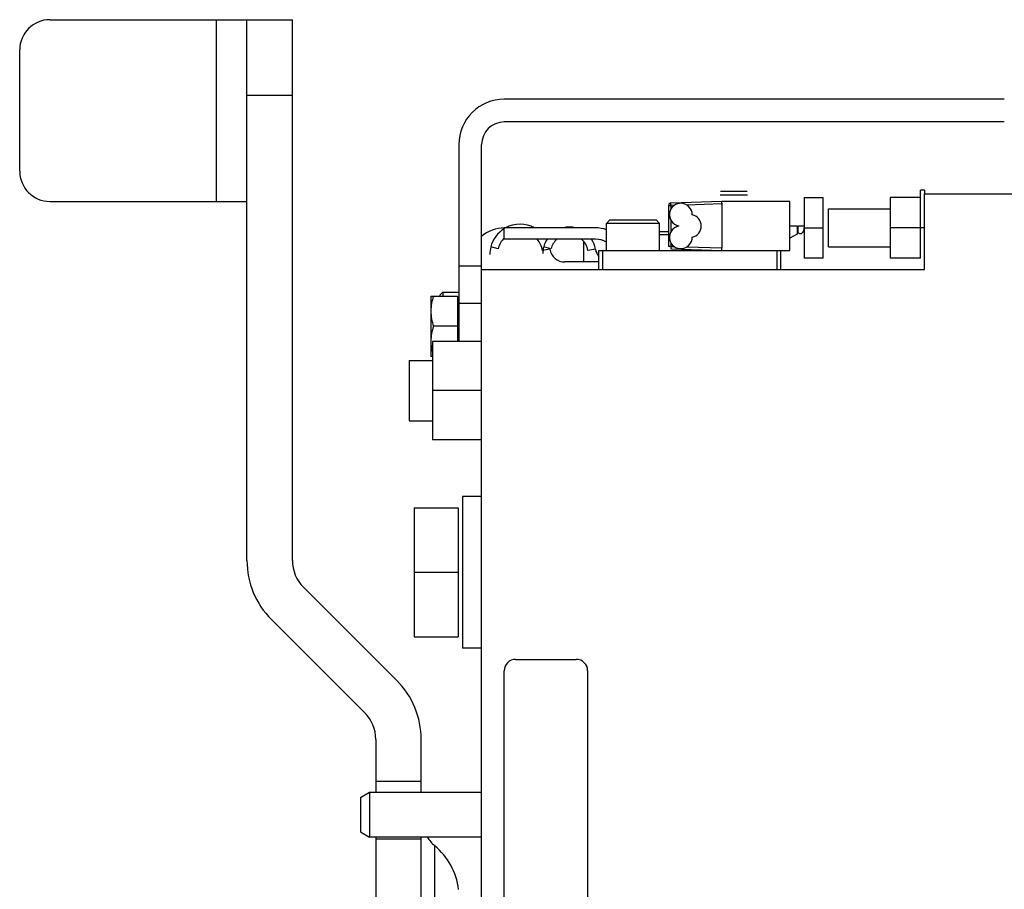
# Model space of a CAD drawing. Extents: x -1425 to 1181, y 8 to 1322.
# Tile 50 of 63: x 334 to 464, y 706 to 820. Entities that reach past the tile are written whole.
import ezdxf

# ---------------------------------------------------------------- set-up
doc = ezdxf.new("R2010")
doc.units = 0
doc.header["$LTSCALE"] = 65.395
doc.layers.add('SG38_1', color=7, linetype='CONTINUOUS')

msp = doc.modelspace()

# ---------------------------------------------------------------- linework, layer by layer
at = {"layer": 'SG38_1', "color": 6, "linetype": 'CONTINUOUS'}
for p, q in [((337.53, 820.48), (369.53, 820.48)), ((363.53, 749.04), (363.53, 820.48)), ((369.53, 749.04), (369.53, 820.48)), ((333.53, 800.48), (333.53, 816.48)), ((463.5, 809.98), (397.5, 809.98)), ((463.5, 806.98), (397.5, 806.98)), ((391.5, 803.98), (391.5, 777.98)), ((394.5, 587.48), (394.5, 803.98)), ((437.1, 796.98), (437.1, 788.98)), ((437.1, 796.98), (439.6, 796.98)), ((439.6, 788.98), (439.6, 796.98)), ((448.45, 796.98), (448.45, 788.98)), ((452.45, 796.98), (448.45, 796.98)), ((452.95, 797.98), (452.45, 797.98)), ((452.95, 787.48), (452.95, 797.48)), ((452.95, 797.48), (477.05, 797.48)), ((337.53, 796.48), (363.53, 796.48)), ((426.2, 796.48), (419.49, 796.25)), ((435.2, 796.48), (426.2, 796.48)), ((426.2, 796.18), (426.2, 790.28)), ((435.2, 789.98), (435.2, 796.48)), ((440.3, 795.48), (448.45, 795.48)), ((409.54, 792.98), (397.5, 792.98)), ((411.4, 793.98), (411, 793.58)), ((411, 789.98), (411, 793.58)), ((418, 793.58), (411, 793.58)), ((417.6, 793.98), (411.4, 793.98)), ((417.6, 793.98), (418, 793.58)), ((418, 789.98), (418, 793.58)), ((437.1, 792.98), (439.6, 792.98)), ((452.45, 792.98), (448.45, 792.98)), ((419.2, 792.48), (418, 792.48)), ((419.2, 792.08), (418, 792.08)), ((436.16, 792.16), (435.2, 791.61)), ((408, 788.48), (408, 791.18)), ((440.3, 790.48), (448.45, 790.48)), ((410, 787.48), (410, 789.98)), ((410, 789.98), (435.2, 789.98)), ((410.5, 787.48), (410.5, 789.98)), ((421, 789.98), (421, 790.16)), ((433.5, 787.48), (433.5, 789.98)), ((434, 787.48), (434, 789.98)), ((394.5, 787.48), (452.95, 787.48)), ((387.8, 783.98), (387.8, 775.98)), ((387.8, 783.98), (391.3, 783.98)), ((389, 784.08), (389.4, 784.48)), ((389, 784.08), (389, 783.98)), ((389.4, 784.48), (389.4, 783.98)), ((389.4, 784.48), (391.5, 784.48)), ((394.5, 782.98), (391.5, 782.98)), ((391.3, 779.98), (388.16, 779.98)), ((388, 777.98), (388, 764.98)), ((394.5, 777.98), (388, 777.98)), ((388, 775.98), (387.8, 775.98)), ((384.95, 775.48), (384.95, 767.48)), ((384.95, 775.48), (388, 775.48)), ((394.5, 771.48), (388, 771.48)), ((384.95, 767.48), (388, 767.48)), ((394.5, 764.98), (388, 764.98)), ((392, 757.48), (392, 737.48)), ((394.5, 757.48), (392, 757.48)), ((385.6, 755.98), (385.6, 738.98)), ((385.6, 755.98), (391.4, 755.98)), ((385.6, 747.48), (391.4, 747.48)), ((383.31, 733.19), (370.99, 745.5)), ((379.06, 728.95), (366.75, 741.26)), ((385.6, 738.98), (391.4, 738.98)), ((394.5, 737.48), (392, 737.48)), ((380.53, 725.41), (380.53, 718.44)), ((386.53, 718.44), (386.53, 725.41)), ((378.5, 717.75), (378.5, 713.18)), ((379.7, 718.44), (379.7, 712.48)), ((378.5, 713.18), (379.7, 712.48)), ((394.5, 712.48), (379.7, 712.48)), ((380.53, 712.48), (380.53, 654.98)), ((386.53, 654.98), (386.53, 712.48))]:
    msp.add_line(p, q, dxfattribs=at)
at = {"layer": 'SG38_1', "color": 9, "linetype": 'CONTINUOUS'}
for p, q in [((359.53, 796.48), (359.53, 820.48)), ((369.53, 810.48), (363.53, 810.48)), ((421.57, 796.02), (426.2, 796.18)), ((419.49, 790.52), (419.95, 790.5)), ((391.5, 787.98), (394.5, 787.98)), ((380.53, 719.89), (386.53, 719.89)), ((380.53, 712.26), (386.53, 712.26)), ((388.31, 663.59), (388.31, 711.38))]:
    msp.add_line(p, q, dxfattribs=at)
at = {"layer": 'SG38_1', "color": 2, "linetype": 'CONTINUOUS'}
for p, q in [((429.62, 797.28), (425.99, 797.28)), ((429.57, 797.78), (426.03, 797.78)), ((452.45, 788.98), (452.45, 797.98)), ((452.95, 797.98), (452.95, 797.48)), ((419.2, 790.52), (419.2, 795.95)), ((419.2, 795.95), (419.49, 795.95)), ((419.95, 795.96), (419.49, 795.95)), ((419.49, 795.95), (419.49, 795.46)), ((426.2, 796.18), (426.2, 796.48)), ((426.2, 796.23), (426.2, 796.18)), ((440.3, 790.48), (440.3, 795.48)), ((397.5, 791.48), (397.5, 792.98)), ((419.49, 794), (419.49, 792.46)), ((435.2, 793.23), (436.16, 793.23)), ((436.16, 793.23), (436.16, 792.16)), ((436.28, 793.23), (437.1, 793.23)), ((452.95, 792.98), (452.45, 792.98)), ((396.68, 790.23), (395.71, 790.48)), ((409.54, 791.48), (397.5, 791.48)), ((403.66, 790.23), (402.7, 790.48)), ((419.49, 790.52), (419.2, 790.52)), ((419.49, 791), (419.49, 790.52)), ((426.2, 790.28), (421.57, 790.44)), ((426.2, 789.98), (426.2, 790.28)), ((403.53, 790.15), (402.55, 789.98)), ((409.53, 790.16), (408.54, 789.99)), ((419.49, 790.22), (426.2, 789.98)), ((439.6, 788.98), (437.1, 788.98)), ((452.45, 788.98), (448.45, 788.98)), ((410, 788.48), (405.5, 788.48)), ((391.3, 783.98), (391.3, 777.98)), ((391.4, 755.98), (391.4, 738.98)), ((399, 735.98), (407, 735.98)), ((397.5, 640.48), (397.5, 734.48)), ((408.5, 734.48), (408.5, 640.48)), ((378.5, 717.75), (379.7, 718.44)), ((379.7, 718.44), (394.5, 718.44))]:
    msp.add_line(p, q, dxfattribs=at)
at = {"layer": 'SG38_1', "color": 6, "linetype": 'CONTINUOUS'}
for centre, radius, start, end in [((337.53, 816.48), 4, 90, 180), ((397.5, 803.98), 6, 90, 180), ((397.5, 803.98), 3, 90, 180), ((337.53, 800.48), 4, 180, 270), ((420.8, 794.73), 1.5, 358.8447, 258.4749), ((422, 793.23), 1.5, 281.5251, 78.4749), ((399.59, 789.48), 4, 121.4015, 165.5225), ((399.59, 789.48), 4, 61.0554, 118.9447), ((406.08, 789.58), 3.5, 76.3221, 103.6734), ((409.54, 788.48), 4.5, 71.0195, 90), ((420.8, 791.73), 1.5, 101.5251, 1.1553), ((406.08, 789.58), 3.5, 147.1167, 165.0994), ((399.59, 789.48), 4, 28.7878, 30.0062), ((399.59, 789.48), 4, 9.5941, 11.298), ((406.08, 789.58), 3.5, 9.418, 32.887), ((374.53, 749.04), 11, 180, 225), ((374.53, 749.04), 5, 180, 225), ((375.53, 725.41), 11, 0, 45), ((375.53, 725.41), 5, 0, 45), ((391.53, 715.21), 5, 213.0156, 229.9948), ((382.53, 704.48), 9, 7.1809, 49.9948)]:
    msp.add_arc(centre, radius, start, end, dxfattribs=at)
at = {"layer": 'SG38_1', "color": 2, "linetype": 'CONTINUOUS'}
for centre, radius, start, end in [((419.5, 795.95), 0.3, 92, 180), ((397.5, 788.48), 4.5, 90, 131.8199), ((422, 793.23), 1.5, 178.8448, 181.1552), ((399.59, 789.48), 3, 134.0047, 165.5225), ((399.59, 789.48), 4, 165.5225, 180), ((399.59, 789.48), 3, 9.5941, 41.8231), ((406.08, 789.58), 3.5, 165.0994, 180), ((406.08, 789.58), 2.5, 130.5274, 165.0994), ((406.08, 789.58), 2.5, 9.418, 49.4694), ((409.54, 788.48), 3, 60.7947, 90.0001), ((405.5, 790.48), 2, 189.5941, 270), ((411.5, 790.48), 2, 189.418, 221.4015), ((423.5, 790.48), 2, 345.5187, 346.2995), ((399, 734.48), 1.5, 90.0001, 179.9999), ((407, 734.48), 1.5, 0.0001, 89.9999)]:
    msp.add_arc(centre, radius, start, end, dxfattribs=at)
for points, knots in [([(419.49, 795.95), (419.49, 795.99), (419.49, 796.04), (419.49, 796.11), (419.49, 796.16), (419.49, 796.19), (419.49, 796.22), (419.49, 796.23), (419.49, 796.24), (419.49, 796.25), (419.49, 796.25), (419.49, 796.25)], [0, 0, 0, 0, 0.381911, 0.554436, 0.705672, 0.829838, 0.922208, 0.955341, 0.979354, 0.994108, 1, 1, 1, 1]), ([(436.28, 792.37), (436.28, 792.43), (436.28, 792.56), (436.28, 792.82), (436.28, 793.01), (436.28, 793.14)], [0, 0, 0, 0, 0.25, 0.5, 1, 1, 1, 1]), ([(419.49, 790.52), (419.49, 790.48), (419.49, 790.42), (419.49, 790.35), (419.49, 790.31), (419.49, 790.27), (419.49, 790.25), (419.49, 790.23), (419.49, 790.22), (419.49, 790.22), (419.49, 790.22), (419.49, 790.22)], [0, 0, 0, 0, 0.381911, 0.554436, 0.705672, 0.829838, 0.922208, 0.955341, 0.979354, 0.994108, 1, 1, 1, 1])]:
    msp.add_open_spline(points, degree=3, knots=knots, dxfattribs=at)
msp.add_open_spline([(436.28, 793.14), (436.28, 793.17), (436.28, 793.2), (436.28, 793.23)], degree=3, dxfattribs=at)
at = {"layer": 'SG38_1', "color": 6, "linetype": 'CONTINUOUS'}
for points, knots in [([(436.28, 792.37), (436.33, 792.32), (436.44, 792.25), (436.6, 792.22), (436.73, 792.25), (436.84, 792.32), (436.94, 792.42), (437.06, 792.63), (437.1, 792.83), (437.1, 792.98)], [0, 0, 0, 0, 0.159985, 0.266454, 0.360007, 0.453587, 0.554561, 0.66964, 1, 1, 1, 1]), ([(388.16, 783.98), (388.05, 783.66), (387.87, 783), (387.8, 782.32), (387.8, 781.98)], [0, 0, 0, 0, 0.50188, 1, 1, 1, 1]), ([(387.8, 781.98), (387.8, 781.64), (387.87, 780.96), (388.05, 780.31), (388.16, 779.98)], [0, 0, 0, 0, 0.49812, 1, 1, 1, 1]), ([(388.16, 779.98), (388.05, 779.66), (387.87, 779), (387.8, 778.32), (387.8, 777.98)], [0, 0, 0, 0, 0.50188, 1, 1, 1, 1]), ([(387.8, 777.98), (387.8, 777.73), (387.84, 777.24), (387.94, 776.75), (388, 776.51)], [0, 0, 0, 0, 0.498886, 1, 1, 1, 1])]:
    msp.add_open_spline(points, degree=3, knots=knots, dxfattribs=at)

doc.saveas('drawing.dxf')
